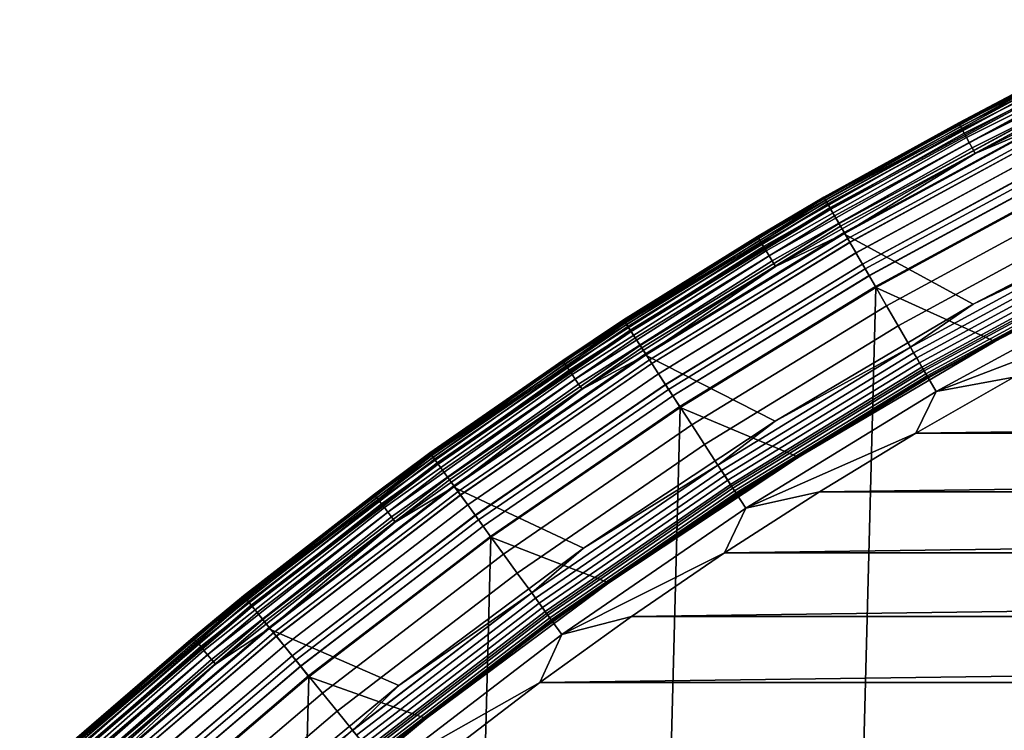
# Model space of a CAD drawing. Header units: metres. Extents: x -22 to 244, y -22 to 22.
# Tile 53 of 154: x -14.6 to -9.88, y 16.06 to 19.47. Entities that reach past the tile are written whole.
import ezdxf

# ---------------------------------------------------------------- set-up
doc = ezdxf.new("R2010")
doc.units = ezdxf.units.M
doc.layers.add('solid_10_151_023_XXX', color=7, linetype='CONTINUOUS')

msp = doc.modelspace()

# ---------------------------------------------------------------- linework, layer by layer
at = {"layer": 'solid_10_151_023_XXX'}
for points in [[(-10.103361, 18.975454, 213.418961), (-9.760796, 19.156641, 213.449997), (-9.113132, 19.470404, 213.418961)], [(-10.103361, 18.975454, 213.418961), (-9.113132, 19.470404, 213.418961), (-9.110039, 19.463795, 213.388412), (-10.099932, 18.969013, 213.388412)], [(-10.099932, 18.969013, 213.388412), (-9.110039, 19.463795, 213.388412), (-9.104955, 19.452932, 213.359375), (-10.094296, 18.958429, 213.359375)], [(-10.094296, 18.958429, 213.359375), (-9.104955, 19.452932, 213.359375), (-9.098006, 19.438087, 213.332565), (-10.086592, 18.94396, 213.332565)], [(-10.086592, 18.94396, 213.332565), (-9.098006, 19.438087, 213.332565), (-9.089365, 19.419624, 213.30867), (-10.077011, 18.925966, 213.30867)], [(-10.077011, 18.925966, 213.30867), (-9.089365, 19.419624, 213.30867), (-9.079243, 19.397999, 213.288254), (-10.065789, 18.90489, 213.288254)], [(-10.065789, 18.90489, 213.288254), (-9.079243, 19.397999, 213.288254), (-9.067891, 19.373745, 213.27182), (-10.053204, 18.881254, 213.27182)], [(-10.053204, 18.881254, 213.27182), (-9.067891, 19.373745, 213.27182), (-9.055589, 19.34746, 213.259796), (-10.039565, 18.855637, 213.259796)], [(-10.039565, 18.855637, 213.259796), (-9.055589, 19.34746, 213.259796), (-9.04264, 19.319796, 213.252457), (-10.025208, 18.828674, 213.252457)], [(-10.025208, 18.828674, 213.252457), (-9.04264, 19.319796, 213.252457), (-9.673243, 18.976786, 213.25)], [(-9.760796, 19.156641, 1.3), (-10.75, 18.619547, 1.3), (-10.75, 18.619547, 212.300003), (-9.760796, 19.156641, 212.300003)], [(-10.747904, 18.615915, 212.364609), (-9.758892, 19.152905, 212.364609), (-9.760796, 19.156641, 212.300003), (-10.75, 18.619547, 212.300003)], [(-9.758854, 19.152828, 1.234737), (-10.747861, 18.615841, 1.234737), (-10.75, 18.619547, 1.3), (-9.760796, 19.156641, 1.3)], [(-10.749997, 18.619549, 268.75), (-9.760793, 19.156641, 268.75), (-9.760796, 19.156641, 213.449997), (-10.75, 18.619547, 213.449997)], [(-10.103361, 18.975454, 213.418961), (-10.75, 18.619547, 213.449997), (-9.760796, 19.156641, 213.449997)], [(-10.746713, 18.613853, 268.875427), (-9.757812, 19.150784, 268.875427), (-9.760793, 19.156641, 268.75), (-10.749997, 18.619549, 268.75)], [(-10.500863, -18.186035, 0.8), (-9.534649, 18.710705, 0.8), (-8.542233, 19.184113, 0.8), (-9.534631, -18.710712, 0.8)], [(-10.741557, 18.604923, 212.428833), (-9.75313, 19.141596, 212.428833), (-9.758892, 19.152905, 212.364609), (-10.747904, 18.615915, 212.364609)], [(-10.747861, 18.615841, 1.234737), (-9.758854, 19.152828, 1.234737), (-9.753054, 19.141445, 1.170527), (-10.741473, 18.604776, 1.170527)], [(-10.736876, 18.596813, 268.999603), (-9.748878, 19.133253, 268.999603), (-9.757812, 19.150784, 268.875427), (-10.746713, 18.613853, 268.875427)], [(-10.73107, 18.586758, 212.49086), (-9.743608, 19.122906, 212.49086), (-9.75313, 19.141596, 212.428833), (-10.741557, 18.604923, 212.428833)], [(-10.741473, 18.604776, 1.170527), (-9.753054, 19.141445, 1.170527), (-9.743494, 19.122684, 1.108537), (-10.730945, 18.586542, 1.108537)], [(-10.720595, 18.568615, 269.121063), (-9.734097, 19.10424, 269.121063), (-9.748878, 19.133253, 268.999603), (-10.736876, 18.596813, 268.999603)], [(-10.71662, 18.561731, 212.549606), (-9.730488, 19.097158, 212.549606), (-9.743608, 19.122906, 212.49086), (-10.73107, 18.586758, 212.49086)], [(-10.730945, 18.586542, 1.108537), (-9.743494, 19.122684, 1.108537), (-9.73034, 19.096867, 1.04983), (-10.716457, 18.561449, 1.04983)], [(-10.69805, 18.529568, 269.238434), (-9.713627, 19.064066, 269.238434), (-9.734097, 19.10424, 269.121063), (-10.720595, 18.568615, 269.121063)], [(-10.698458, 18.530272, 212.604065), (-9.713996, 19.064791, 212.604065), (-9.730488, 19.097158, 212.549606), (-10.71662, 18.561731, 212.549606)], [(-10.716457, 18.561449, 1.04983), (-9.73034, 19.096867, 1.04983), (-9.713816, 19.064436, 0.995412), (-10.698258, 18.529928, 0.995412)], [(-10.676892, 18.49292, 212.65332), (-9.694415, 19.026361, 212.65332), (-9.713996, 19.064791, 212.604065), (-10.698458, 18.530272, 212.604065)], [(-10.698258, 18.529928, 0.995412), (-9.713816, 19.064436, 0.995412), (-9.694205, 19.025949, 0.946215), (-10.676661, 18.492519, 0.946215)], [(-10.66949, 18.480099, 269.350433), (-9.687694, 19.01317, 269.350433), (-9.713627, 19.064066, 269.238434), (-10.69805, 18.529568, 269.238434)], [(-10.652294, 18.450315, 212.696518), (-9.672081, 18.982527, 212.696518), (-9.694415, 19.026361, 212.65332), (-10.676892, 18.49292, 212.65332)], [(-10.676661, 18.492519, 0.946215), (-9.694205, 19.025949, 0.946215), (-9.671845, 18.982065, 0.903084), (-10.652035, 18.449865, 0.903084)], [(-10.635225, 18.420752, 269.455841), (-9.656583, 18.95211, 269.455841), (-9.687694, 19.01317, 269.350433), (-10.66949, 18.480099, 269.350433)], [(-11.066798, 18.430187, 213.418961), (-10.75, 18.619547, 213.449997), (-10.103361, 18.975454, 213.418961)], [(-11.066798, 18.430187, 213.418961), (-10.103361, 18.975454, 213.418961), (-10.099932, 18.969013, 213.388412), (-11.063041, 18.423931, 213.388412)], [(-11.063041, 18.423931, 213.388412), (-10.099932, 18.969013, 213.388412), (-10.094296, 18.958429, 213.359375), (-11.056868, 18.413649, 213.359375)], [(-10.033577, 18.105726, 213.25), (-10.653498, 18.444319, 213.25), (-9.673243, 18.976786, 213.25), (-9.055361, 18.614252, 213.25)], [(-10.025208, 18.828674, 213.252457), (-9.673243, 18.976786, 213.25), (-10.653498, 18.444319, 213.25)], [(-10.625085, 18.403187, 212.73291), (-9.647375, 18.93404, 212.73291), (-9.672081, 18.982527, 212.696518), (-10.652294, 18.450315, 212.696518)], [(-10.652035, 18.449865, 0.903084), (-9.671845, 18.982065, 0.903084), (-9.647118, 18.933535, 0.866758), (-10.624802, 18.402697, 0.866758)], [(-11.056868, 18.413649, 213.359375), (-10.094296, 18.958429, 213.359375), (-10.086592, 18.94396, 213.332565), (-11.048429, 18.399597, 213.332565)], [(-11.048429, 18.399597, 213.332565), (-10.086592, 18.94396, 213.332565), (-10.077011, 18.925966, 213.30867), (-11.037935, 18.38212, 213.30867)], [(-11.037935, 18.38212, 213.30867), (-10.077011, 18.925966, 213.30867), (-10.065789, 18.90489, 213.288254), (-11.025643, 18.36165, 213.288254)], [(-10.595634, 18.352177, 269.553528), (-9.620635, 18.881559, 269.553528), (-9.656583, 18.95211, 269.455841), (-10.635225, 18.420752, 269.455841)], [(-10.595732, 18.352345, 212.761887), (-9.620723, 18.881731, 212.761887), (-9.647375, 18.93404, 212.73291), (-10.625085, 18.403187, 212.73291)], [(-10.624802, 18.402697, 0.866758), (-9.647118, 18.933535, 0.866758), (-9.620448, 18.881193, 0.83786), (-10.595428, 18.351822, 0.83786)], [(-11.025643, 18.36165, 213.288254), (-10.065789, 18.90489, 213.288254), (-10.053204, 18.881254, 213.27182), (-11.011858, 18.338692, 213.27182)], [(-11.011858, 18.338692, 213.27182), (-10.053204, 18.881254, 213.27182), (-10.039565, 18.855637, 213.259796), (-10.996918, 18.313812, 213.259796)], [(-10.564736, 18.29866, 212.782944), (-9.59258, 18.826498, 212.782944), (-9.620723, 18.881731, 212.761887), (-10.595732, 18.352345, 212.761887)], [(-10.551151, 18.275131, 269.642365), (-9.580245, 18.80229, 269.642365), (-9.620635, 18.881559, 269.553528), (-10.595634, 18.352177, 269.553528)], [(-10.595428, 18.351822, 0.83786), (-9.620448, 18.881193, 0.83786), (-9.592293, 18.825935, 0.816885), (-10.564421, 18.298113, 0.816885)], [(-10.996918, 18.313812, 213.259796), (-10.039565, 18.855637, 213.259796), (-10.025208, 18.828674, 213.252457), (-10.981193, 18.287624, 213.252457)], [(-10.981193, 18.287624, 213.252457), (-10.025208, 18.828674, 213.252457), (-10.653498, 18.444319, 213.25)], [(-10.532632, 18.243053, 212.795715), (-9.563429, 18.769287, 212.795715), (-9.59258, 18.826498, 212.782944), (-10.564736, 18.29866, 212.782944)], [(-10.564421, 18.298113, 0.816885), (-9.592293, 18.825935, 0.816885), (-9.563135, 18.768709, 0.804193), (-10.532307, 18.242491, 0.804193)], [(-10.502264, 18.190456, 269.721405), (-9.535856, 18.715172, 269.721405), (-9.580245, 18.80229, 269.642365), (-10.551151, 18.275131, 269.642365)], [(-9.563429, 18.769287, 212.795715), (-10.532632, 18.243053, 212.795715), (-10.500875, 18.186028, 212.800003), (-9.534638, 18.710709, 212.800003)], [(-9.563135, 18.768709, 0.804193), (-9.534649, 18.710705, 0.8), (-10.500886, 18.186022, 0.8), (-10.532307, 18.242491, 0.804193)], [(-11.438317, -17.611498, 0.8), (-10.500886, 18.186022, 0.8), (-9.534649, 18.710705, 0.8), (-10.500863, -18.186035, 0.8)], [(-10.449511, 18.099083, 269.789795), (-9.487957, 18.621164, 269.789795), (-9.535856, 18.715172, 269.721405), (-10.502264, 18.190456, 269.721405)], [(-9.930387, 17.927361, 212.800003), (-8.962178, 18.430468, 212.800003), (-9.534638, 18.710709, 212.800003), (-10.500875, 18.186028, 212.800003)], [(-11.709736, 18.03142, 268.75), (-10.749997, 18.619549, 268.75), (-10.75, 18.619547, 213.449997), (-11.70974, 18.031418, 213.449997)], [(-11.066798, 18.430187, 213.418961), (-11.70974, 18.031418, 213.449997), (-10.75, 18.619547, 213.449997)], [(-10.75, 18.619547, 1.3), (-11.709739, 18.031418, 1.3), (-11.709739, 18.031418, 212.300003), (-10.75, 18.619547, 212.300003)], [(-11.707456, 18.027901, 212.364609), (-10.747904, 18.615915, 212.364609), (-10.75, 18.619547, 212.300003), (-11.709739, 18.031418, 212.300003)], [(-10.747861, 18.615841, 1.234737), (-11.70741, 18.02783, 1.234737), (-11.709739, 18.031418, 1.3), (-10.75, 18.619547, 1.3)], [(-11.706159, 18.025904, 268.875427), (-10.746713, 18.613853, 268.875427), (-10.749997, 18.619549, 268.75), (-11.709736, 18.03142, 268.75)], [(-11.700543, 18.017256, 212.428833), (-10.741557, 18.604923, 212.428833), (-10.747904, 18.615915, 212.364609), (-11.707456, 18.027901, 212.364609)], [(-11.70741, 18.02783, 1.234737), (-10.747861, 18.615841, 1.234737), (-10.741473, 18.604776, 1.170527), (-11.700451, 18.017115, 1.170527)], [(-11.695443, 18.009403, 268.999603), (-10.736876, 18.596813, 268.999603), (-10.746713, 18.613853, 268.875427), (-11.706159, 18.025904, 268.875427)], [(-11.689119, 17.999664, 212.49086), (-10.73107, 18.586758, 212.49086), (-10.741557, 18.604923, 212.428833), (-11.700543, 18.017256, 212.428833)], [(-11.700451, 18.017115, 1.170527), (-10.741473, 18.604776, 1.170527), (-10.730945, 18.586542, 1.108537), (-11.688983, 17.999454, 1.108537)], [(-11.677709, 17.982096, 269.121063), (-10.720595, 18.568615, 269.121063), (-10.736876, 18.596813, 268.999603), (-11.695443, 18.009403, 268.999603)], [(-10.393468, 18.002014, 269.846771), (-9.437072, 18.521296, 269.846771), (-9.487957, 18.621164, 269.789795), (-10.449511, 18.099083, 269.789795)], [(-9.383512, 18.41618, 213.252426), (-10.033577, 18.105726, 213.25), (-9.055361, 18.614252, 213.25)], [(-11.67338, 17.97543, 212.549606), (-10.71662, 18.561731, 212.549606), (-10.73107, 18.586758, 212.49086), (-11.689119, 17.999664, 212.49086)], [(-11.688983, 17.999454, 1.108537), (-10.730945, 18.586542, 1.108537), (-10.716457, 18.561449, 1.04983), (-11.673202, 17.975155, 1.04983)], [(-11.653152, 17.944281, 269.238434), (-10.69805, 18.529568, 269.238434), (-10.720595, 18.568615, 269.121063), (-11.677709, 17.982096, 269.121063)], [(-11.653596, 17.944963, 212.604065), (-10.698458, 18.530272, 212.604065), (-10.71662, 18.561731, 212.549606), (-11.67338, 17.97543, 212.549606)], [(-11.673202, 17.975155, 1.04983), (-10.716457, 18.561449, 1.04983), (-10.698258, 18.529928, 0.995412), (-11.653378, 17.94463, 0.995412)], [(-11.630105, 17.908791, 212.65332), (-10.676892, 18.49292, 212.65332), (-10.698458, 18.530272, 212.604065), (-11.653596, 17.944963, 212.604065)], [(-11.653378, 17.94463, 0.995412), (-10.698258, 18.529928, 0.995412), (-10.676661, 18.492519, 0.946215), (-11.629852, 17.908403, 0.946215)], [(-11.622041, 17.896374, 269.350433), (-10.66949, 18.480099, 269.350433), (-10.69805, 18.529568, 269.238434), (-11.653152, 17.944281, 269.238434)], [(-10.334753, 17.900316, 269.891693), (-9.383759, 18.416664, 269.891693), (-9.437072, 18.521296, 269.846771), (-10.393468, 18.002014, 269.846771)], [(-11.603311, 17.867531, 212.696518), (-10.652294, 18.450315, 212.696518), (-10.676892, 18.49292, 212.65332), (-11.630105, 17.908791, 212.65332)], [(-11.629852, 17.908403, 0.946215), (-10.676661, 18.492519, 0.946215), (-10.652035, 18.449865, 0.903084), (-11.603027, 17.867096, 0.903084)], [(-11.584718, 17.838902, 269.455841), (-10.635225, 18.420752, 269.455841), (-10.66949, 18.480099, 269.350433), (-11.622041, 17.896374, 269.350433)], [(-11.573672, 17.821892, 212.73291), (-10.625085, 18.403187, 212.73291), (-10.652294, 18.450315, 212.696518), (-11.603311, 17.867531, 212.696518)], [(-11.603027, 17.867096, 0.903084), (-10.652035, 18.449865, 0.903084), (-10.624802, 18.402697, 0.866758), (-11.573363, 17.821417, 0.866758)], [(-12.000887, 17.836046, 213.418961), (-11.70974, 18.031418, 213.449997), (-11.066798, 18.430187, 213.418961)], [(-12.000887, 17.836046, 213.418961), (-11.066798, 18.430187, 213.418961), (-11.063041, 18.423931, 213.388412), (-11.996814, 17.82999, 213.388412)], [(-11.996814, 17.82999, 213.388412), (-11.063041, 18.423931, 213.388412), (-11.056868, 18.413649, 213.359375), (-11.990119, 17.820042, 213.359375)], [(-11.990119, 17.820042, 213.359375), (-11.056868, 18.413649, 213.359375), (-11.048429, 18.399597, 213.332565), (-11.980968, 17.806442, 213.332565)], [(-10.983289, 17.545864, 213.25), (-11.604561, 17.861246, 213.25), (-10.653498, 18.444319, 213.25), (-10.033577, 18.105726, 213.25)], [(-10.981193, 18.287624, 213.252457), (-10.653498, 18.444319, 213.25), (-11.604561, 17.861246, 213.25)], [(-11.541593, 17.772493, 269.553528), (-10.595634, 18.352177, 269.553528), (-10.635225, 18.420752, 269.455841), (-11.584718, 17.838902, 269.455841)], [(-11.541698, 17.772655, 212.761887), (-10.595732, 18.352345, 212.761887), (-10.625085, 18.403187, 212.73291), (-11.573672, 17.821892, 212.73291)], [(-11.573363, 17.821417, 0.866758), (-10.624802, 18.402697, 0.866758), (-10.595428, 18.351822, 0.83786), (-11.541368, 17.772148, 0.83786)], [(-10.27401, 17.795107, 269.924103), (-9.328606, 18.308418, 269.924103), (-9.383759, 18.416664, 269.891693), (-10.334753, 17.900316, 269.891693)], [(-9.383512, 18.41618, 213.252426), (-10.33448, 17.899845, 213.252426), (-10.033577, 18.105726, 213.25)], [(-9.36964, 18.388954, 213.25972), (-10.319202, 17.873384, 213.25972), (-10.33448, 17.899845, 213.252426), (-9.383512, 18.41618, 213.252426)], [(-9.93035, 17.92738, 213.25), (-8.962173, 18.430471, 213.25), (-8.962178, 18.430468, 212.800003), (-9.930387, 17.927361, 212.800003)], [(-9.452317, 18.190762, 213.25), (-8.965041, 18.435781, 213.25), (-8.962173, 18.430471, 213.25), (-9.93035, 17.92738, 213.25)], [(-11.980968, 17.806442, 213.332565), (-11.048429, 18.399597, 213.332565), (-11.037935, 18.38212, 213.30867), (-11.969588, 17.789528, 213.30867)], [(-11.969588, 17.789528, 213.30867), (-11.037935, 18.38212, 213.30867), (-11.025643, 18.36165, 213.288254), (-11.95626, 17.769718, 213.288254)], [(-11.95626, 17.769718, 213.288254), (-11.025643, 18.36165, 213.288254), (-11.011858, 18.338692, 213.27182), (-11.94131, 17.747499, 213.27182)], [(-9.356458, 18.363083, 213.271713), (-10.304685, 17.848238, 213.271713), (-10.319202, 17.873384, 213.25972), (-9.36964, 18.388954, 213.25972)], [(-9.344292, 18.339205, 213.288101), (-10.291285, 17.825029, 213.288101), (-10.304685, 17.848238, 213.271713), (-9.356458, 18.363083, 213.271713)], [(-11.94131, 17.747499, 213.27182), (-11.011858, 18.338692, 213.27182), (-10.996918, 18.313812, 213.259796), (-11.925109, 17.723421, 213.259796)], [(-11.925109, 17.723421, 213.259796), (-10.996918, 18.313812, 213.259796), (-10.981193, 18.287624, 213.252457), (-11.908057, 17.698078, 213.252457)], [(-11.507936, 17.720667, 212.782944), (-10.564736, 18.29866, 212.782944), (-10.595732, 18.352345, 212.761887), (-11.541698, 17.772655, 212.761887)], [(-11.493138, 17.69788, 269.642365), (-10.551151, 18.275131, 269.642365), (-10.595634, 18.352177, 269.553528), (-11.541593, 17.772493, 269.553528)], [(-11.541368, 17.772148, 0.83786), (-10.595428, 18.351822, 0.83786), (-10.564421, 18.298113, 0.816885), (-11.507591, 17.720137, 0.816885)], [(-9.33344, 18.317907, 213.308487), (-10.279334, 17.804329, 213.308487), (-10.291285, 17.825029, 213.288101), (-9.344292, 18.339205, 213.288101)], [(-9.324171, 18.299717, 213.332367), (-10.269126, 17.786648, 213.332367), (-10.279334, 17.804329, 213.308487), (-9.33344, 18.317907, 213.308487)], [(-10.211905, 17.687538, 269.943604), (-9.272216, 18.197748, 269.943604), (-9.328606, 18.308418, 269.924103), (-10.27401, 17.795107, 269.924103)], [(-11.908057, 17.698078, 213.252457), (-10.981193, 18.287624, 213.252457), (-11.604561, 17.861246, 213.25)], [(-11.472964, 17.666817, 212.795715), (-10.532632, 18.243053, 212.795715), (-10.564736, 18.29866, 212.782944), (-11.507936, 17.720667, 212.782944)], [(-11.507591, 17.720137, 0.816885), (-10.564421, 18.298113, 0.816885), (-10.532307, 18.242491, 0.804193), (-11.472611, 17.666271, 0.804193)], [(-11.439886, 17.615881, 269.721405), (-10.502264, 18.190456, 269.721405), (-10.551151, 18.275131, 269.642365), (-11.493138, 17.69788, 269.642365)], [(-9.316714, 18.285082, 213.359146), (-10.260914, 17.772423, 213.359146), (-10.269126, 17.786648, 213.332367), (-9.324171, 18.299717, 213.332367)], [(-9.311254, 18.274364, 213.388168), (-10.254899, 17.762007, 213.388168), (-10.260914, 17.772423, 213.359146), (-9.316714, 18.285082, 213.359146)], [(-10.254899, 17.762007, 213.388168), (-9.311254, 18.274364, 213.388168), (-9.307923, 18.267828, 213.418716), (-10.251231, 17.755653, 213.418716)], [(-10.251231, 17.755653, 213.418716), (-9.307923, 18.267828, 213.418716), (-9.306806, 18.265635, 213.449997), (-10.25, 17.753521, 213.449997)], [(-9.932996, 17.932804, 213.25), (-10.25, 17.753521, 213.449997), (-9.306806, 18.265635, 213.449997)], [(-9.932996, 17.932804, 213.25), (-9.306806, 18.265635, 213.449997), (-9.452317, 18.190762, 213.25)], [(-10.532632, 18.243053, 212.795715), (-11.472964, 17.666817, 212.795715), (-11.438329, 17.61149, 212.800003), (-10.500875, 18.186028, 212.800003)], [(-10.532307, 18.242491, 0.804193), (-10.500886, 18.186022, 0.8), (-11.43834, 17.611483, 0.8), (-11.472611, 17.666271, 0.804193)], [(-12.344459, -16.988651, 0.8), (-11.43834, 17.611483, 0.8), (-10.500886, 18.186022, 0.8), (-11.438317, -17.611498, 0.8)], [(-11.382422, 17.527393, 269.789795), (-10.449511, 18.099083, 269.789795), (-10.502264, 18.190456, 269.721405), (-11.439886, 17.615881, 269.721405)], [(-10.870415, 17.373453, 212.800003), (-9.930387, 17.927361, 212.800003), (-10.500875, 18.186028, 212.800003), (-11.438329, 17.61149, 212.800003)], [(-10.211905, 17.687538, 269.943604), (-9.363023, 18.011766, 269.950012), (-9.272216, 18.197748, 269.943604)], [(-9.932996, 17.932804, 213.25), (-9.452317, 18.190762, 213.25), (-9.93035, 17.92738, 213.25)], [(-11.321377, 17.433392, 269.846771), (-10.393468, 18.002014, 269.846771), (-10.449511, 18.099083, 269.789795), (-11.382422, 17.527393, 269.789795)], [(-10.33448, 17.899845, 213.252426), (-10.983289, 17.545864, 213.25), (-10.033577, 18.105726, 213.25)], [(-12.63738, 17.393867, 268.75), (-11.709736, 18.03142, 268.75), (-11.70974, 18.031418, 213.449997), (-12.637383, 17.393866, 213.449997)], [(-11.709739, 18.031418, 1.3), (-12.637383, 17.393866, 1.3), (-12.637383, 17.393866, 212.300003), (-11.709739, 18.031418, 212.300003)], [(-12.634918, 17.390474, 212.364609), (-11.707456, 18.027901, 212.364609), (-11.709739, 18.031418, 212.300003), (-12.637383, 17.393866, 212.300003)], [(-11.70741, 18.02783, 1.234737), (-12.634869, 17.390406, 1.234737), (-12.637383, 17.393866, 1.3), (-11.709739, 18.031418, 1.3)], [(-12.000887, 17.836046, 213.418961), (-12.637383, 17.393866, 213.449997), (-11.70974, 18.031418, 213.449997)], [(-12.633519, 17.388548, 268.875427), (-11.706159, 18.025904, 268.875427), (-11.709736, 18.03142, 268.75), (-12.63738, 17.393867, 268.75)], [(-12.627459, 17.380205, 212.428833), (-11.700543, 18.017256, 212.428833), (-11.707456, 18.027901, 212.364609), (-12.634918, 17.390474, 212.364609)], [(-12.634869, 17.390406, 1.234737), (-11.70741, 18.02783, 1.234737), (-11.700451, 18.017115, 1.170527), (-12.627358, 17.380068, 1.170527)], [(-12.621954, 17.372629, 268.999603), (-11.695443, 18.009403, 268.999603), (-11.706159, 18.025904, 268.875427), (-12.633519, 17.388548, 268.875427)], [(-12.615129, 17.363235, 212.49086), (-11.689119, 17.999664, 212.49086), (-11.700543, 18.017256, 212.428833), (-12.627459, 17.380205, 212.428833)], [(-12.627358, 17.380068, 1.170527), (-11.700451, 18.017115, 1.170527), (-11.688983, 17.999454, 1.108537), (-12.614983, 17.363033, 1.108537)], [(-12.602816, 17.346287, 269.121063), (-11.677709, 17.982096, 269.121063), (-11.695443, 18.009403, 268.999603), (-12.621954, 17.372629, 268.999603)], [(-12.598144, 17.339857, 212.549606), (-11.67338, 17.97543, 212.549606), (-11.689119, 17.999664, 212.49086), (-12.615129, 17.363235, 212.49086)], [(-12.614983, 17.363033, 1.108537), (-11.688983, 17.999454, 1.108537), (-11.673202, 17.975155, 1.04983), (-12.597951, 17.339592, 1.04983)], [(-12.576313, 17.309809, 269.238434), (-11.653152, 17.944281, 269.238434), (-11.677709, 17.982096, 269.121063), (-12.602816, 17.346287, 269.121063)], [(-12.576792, 17.310469, 212.604065), (-11.653596, 17.944963, 212.604065), (-11.67338, 17.97543, 212.549606), (-12.598144, 17.339857, 212.549606)], [(-11.25742, 17.334906, 269.891693), (-10.334753, 17.900316, 269.891693), (-10.393468, 18.002014, 269.846771), (-11.321377, 17.433392, 269.846771)], [(-10.211905, 17.687538, 269.943604), (-9.839314, 17.756065, 269.950012), (-9.363023, 18.011766, 269.950012)], [(-12.597951, 17.339592, 1.04983), (-11.673202, 17.975155, 1.04983), (-11.653378, 17.94463, 0.995412), (-12.576557, 17.310146, 0.995412)], [(-12.551439, 17.275576, 212.65332), (-11.630105, 17.908791, 212.65332), (-11.653596, 17.944963, 212.604065), (-12.576792, 17.310469, 212.604065)], [(-12.576557, 17.310146, 0.995412), (-11.653378, 17.94463, 0.995412), (-11.629852, 17.908403, 0.946215), (-12.551167, 17.2752, 0.946215)], [(-12.542737, 17.263597, 269.350433), (-11.622041, 17.896374, 269.350433), (-11.653152, 17.944281, 269.238434), (-12.576313, 17.309809, 269.238434)], [(-10.407025, 17.661932, 213.25), (-9.932996, 17.932804, 213.25), (-9.93035, 17.92738, 213.25), (-10.870432, 17.373442, 213.25)], [(-10.407025, 17.661932, 213.25), (-10.25, 17.753521, 213.449997), (-9.932996, 17.932804, 213.25)], [(-12.522523, 17.235775, 212.696518), (-11.603311, 17.867531, 212.696518), (-11.630105, 17.908791, 212.65332), (-12.551439, 17.275576, 212.65332)], [(-12.551167, 17.2752, 0.946215), (-11.629852, 17.908403, 0.946215), (-11.603027, 17.867096, 0.903084), (-12.522218, 17.235353, 0.903084)], [(-12.502458, 17.208157, 269.455841), (-11.584718, 17.838902, 269.455841), (-11.622041, 17.896374, 269.350433), (-12.542737, 17.263597, 269.350433)], [(-11.191253, 17.233019, 269.924103), (-10.27401, 17.795107, 269.924103), (-10.334753, 17.900316, 269.891693), (-11.25742, 17.334906, 269.891693)], [(-10.33448, 17.899845, 213.252426), (-11.257123, 17.33445, 213.252426), (-10.983289, 17.545864, 213.25)], [(-10.319202, 17.873384, 213.25972), (-11.240481, 17.308823, 213.25972), (-11.257123, 17.33445, 213.252426), (-10.33448, 17.899845, 213.252426)], [(-10.870432, 17.373442, 213.25), (-9.93035, 17.92738, 213.25), (-9.930387, 17.927361, 212.800003), (-10.870415, 17.373453, 212.800003)], [(-12.903152, 17.194605, 213.418961), (-12.637383, 17.393866, 213.449997), (-12.000887, 17.836046, 213.418961)], [(-12.903152, 17.194605, 213.418961), (-12.000887, 17.836046, 213.418961), (-11.996814, 17.82999, 213.388412), (-12.898772, 17.188768, 213.388412)], [(-11.901895, 16.936199, 213.25), (-12.523768, 17.229197, 213.25), (-11.604561, 17.861246, 213.25), (-10.983289, 17.545864, 213.25)], [(-11.908057, 17.698078, 213.252457), (-11.604561, 17.861246, 213.25), (-12.523768, 17.229197, 213.25)], [(-12.490537, 17.19175, 212.73291), (-11.573672, 17.821892, 212.73291), (-11.603311, 17.867531, 212.696518), (-12.522523, 17.235775, 212.696518)], [(-12.522218, 17.235353, 0.903084), (-11.603027, 17.867096, 0.903084), (-11.573363, 17.821417, 0.866758), (-12.490203, 17.19129, 0.866758)], [(-12.455915, 17.144096, 269.553528), (-11.541593, 17.772493, 269.553528), (-11.584718, 17.838902, 269.455841), (-12.502458, 17.208157, 269.455841)], [(-10.304685, 17.848238, 213.271713), (-11.224668, 17.284472, 213.271713), (-11.240481, 17.308823, 213.25972), (-10.319202, 17.873384, 213.25972)], [(-10.291285, 17.825029, 213.288101), (-11.210072, 17.261995, 213.288101), (-11.224668, 17.284472, 213.271713), (-10.304685, 17.848238, 213.271713)], [(-12.898772, 17.188768, 213.388412), (-11.996814, 17.82999, 213.388412), (-11.990119, 17.820042, 213.359375), (-12.891575, 17.179176, 213.359375)], [(-12.891575, 17.179176, 213.359375), (-11.990119, 17.820042, 213.359375), (-11.980968, 17.806442, 213.332565), (-12.881736, 17.166067, 213.332565)], [(-12.881736, 17.166067, 213.332565), (-11.980968, 17.806442, 213.332565), (-11.969588, 17.789528, 213.30867), (-12.8695, 17.149761, 213.30867)], [(-12.8695, 17.149761, 213.30867), (-11.969588, 17.789528, 213.30867), (-11.95626, 17.769718, 213.288254), (-12.855169, 17.130663, 213.288254)], [(-12.456029, 17.144253, 212.761887), (-11.541698, 17.772655, 212.761887), (-11.573672, 17.821892, 212.73291), (-12.490537, 17.19175, 212.73291)], [(-12.490203, 17.19129, 0.866758), (-11.573363, 17.821417, 0.866758), (-11.541368, 17.772148, 0.83786), (-12.455674, 17.143764, 0.83786)], [(-10.279334, 17.804329, 213.308487), (-11.197053, 17.241949, 213.308487), (-11.210072, 17.261995, 213.288101), (-10.291285, 17.825029, 213.288101)], [(-10.269126, 17.786648, 213.332367), (-11.185934, 17.224827, 213.332367), (-11.197053, 17.241949, 213.308487), (-10.279334, 17.804329, 213.308487)], [(-11.123604, 17.128847, 269.943604), (-10.211905, 17.687538, 269.943604), (-10.27401, 17.795107, 269.924103), (-11.191253, 17.233019, 269.924103)], [(-10.260914, 17.772423, 213.359146), (-11.176989, 17.211052, 213.359146), (-11.185934, 17.224827, 213.332367), (-10.269126, 17.786648, 213.332367)], [(-12.855169, 17.130663, 213.288254), (-11.95626, 17.769718, 213.288254), (-11.94131, 17.747499, 213.27182), (-12.839096, 17.109245, 213.27182)], [(-12.839096, 17.109245, 213.27182), (-11.94131, 17.747499, 213.27182), (-11.925109, 17.723421, 213.259796), (-12.821677, 17.086033, 213.259796)], [(-12.419593, 17.094103, 212.782944), (-11.507936, 17.720667, 212.782944), (-11.541698, 17.772655, 212.761887), (-12.456029, 17.144253, 212.761887)], [(-12.403623, 17.072121, 269.642365), (-11.493138, 17.69788, 269.642365), (-11.541593, 17.772493, 269.553528), (-12.455915, 17.144096, 269.553528)], [(-12.455674, 17.143764, 0.83786), (-11.541368, 17.772148, 0.83786), (-11.507591, 17.720137, 0.816885), (-12.419221, 17.093592, 0.816885)], [(-10.254899, 17.762007, 213.388168), (-11.170437, 17.200964, 213.388168), (-11.176989, 17.211052, 213.359146), (-10.260914, 17.772423, 213.359146)], [(-11.170437, 17.200964, 213.388168), (-10.254899, 17.762007, 213.388168), (-10.251231, 17.755653, 213.418716), (-11.166441, 17.194811, 213.418716)], [(-11.166441, 17.194811, 213.418716), (-10.251231, 17.755653, 213.418716), (-10.25, 17.753521, 213.449997), (-11.1651, 17.192747, 213.449997)], [(-10.873713, 17.378498, 213.25), (-11.1651, 17.192747, 213.449997), (-10.25, 17.753521, 213.449997)], [(-10.873713, 17.378498, 213.25), (-10.25, 17.753521, 213.449997), (-10.407025, 17.661932, 213.25)], [(9.83932, 17.756062, 269.950012), (-9.839314, 17.756065, 269.950012), (-10.308693, 17.487734, 269.950012)], [(-10.211905, 17.687538, 269.943604), (-10.308693, 17.487734, 269.950012), (-9.839314, 17.756065, 269.950012)], [(10.308699, 17.48773, 269.950012), (9.83932, 17.756062, 269.950012), (-10.308693, 17.487734, 269.950012)], [(-12.821677, 17.086033, 213.259796), (-11.925109, 17.723421, 213.259796), (-11.908057, 17.698078, 213.252457), (-12.803343, 17.0616, 213.252457)], [(-12.803343, 17.0616, 213.252457), (-11.908057, 17.698078, 213.252457), (-12.523768, 17.229197, 213.25)], [(-12.381851, 17.042156, 212.795715), (-11.472964, 17.666817, 212.795715), (-11.507936, 17.720667, 212.782944), (-12.419593, 17.094103, 212.782944)], [(-12.419221, 17.093592, 0.816885), (-11.507591, 17.720137, 0.816885), (-11.472611, 17.666271, 0.804193), (-12.38147, 17.041632, 0.804193)], [(-12.346152, 16.993021, 269.721405), (-11.439886, 17.615881, 269.721405), (-11.493138, 17.69788, 269.642365), (-12.403623, 17.072121, 269.642365)], [(-11.472964, 17.666817, 212.795715), (-12.381851, 17.042156, 212.795715), (-12.344466, 16.988646, 212.800003), (-11.438329, 17.61149, 212.800003)], [(-11.472611, 17.666271, 0.804193), (-11.43834, 17.611483, 0.8), (-12.344475, 16.98864, 0.8), (-12.38147, 17.041632, 0.804193)], [(-11.123604, 17.128847, 269.943604), (-10.308693, 17.487734, 269.950012), (-10.211905, 17.687538, 269.943604)], [(-10.873713, 17.378498, 213.25), (-10.407025, 17.661932, 213.25), (-10.870432, 17.373442, 213.25)], [(-13.216754, -16.319233, 0.8), (-12.344475, 16.98864, 0.8), (-11.43834, 17.611483, 0.8), (-12.344459, -16.988651, 0.8)], [(-12.284136, 16.907663, 269.789795), (-11.382422, 17.527393, 269.789795), (-11.439886, 17.615881, 269.721405), (-12.346152, 16.993021, 269.721405)], [(-11.779659, 16.770283, 212.800003), (-10.870415, 17.373453, 212.800003), (-11.438329, 17.61149, 212.800003), (-12.344466, 16.988646, 212.800003)], [(-12.218254, 16.816984, 269.846771), (-11.321377, 17.433392, 269.846771), (-11.382422, 17.527393, 269.789795), (-12.284136, 16.907663, 269.789795)], [(-11.257123, 17.33445, 213.252426), (-11.901895, 16.936199, 213.25), (-10.983289, 17.545864, 213.25)], [(-11.123604, 17.128847, 269.943604), (-10.770707, 17.207027, 269.950012), (-10.308693, 17.487734, 269.950012)], [(10.308699, 17.48773, 269.950012), (-10.308693, 17.487734, 269.950012), (-10.770707, 17.207027, 269.950012)], [(10.770714, 17.207024, 269.950012), (10.308699, 17.48773, 269.950012), (-10.770707, 17.207027, 269.950012)], [(-12.149231, 16.721981, 269.891693), (-11.25742, 17.334906, 269.891693), (-11.321377, 17.433392, 269.846771), (-12.218254, 16.816984, 269.846771)], [(-13.530385, 16.708641, 268.75), (-12.63738, 17.393867, 268.75), (-12.637383, 17.393866, 213.449997), (-13.530389, 16.708637, 213.449997)], [(-12.637383, 17.393866, 1.3), (-13.530389, 16.708637, 1.3), (-13.530389, 16.708637, 212.300003), (-12.637383, 17.393866, 212.300003)], [(-13.52775, 16.705379, 212.364609), (-12.634918, 17.390474, 212.364609), (-12.637383, 17.393866, 212.300003), (-13.530389, 16.708637, 212.300003)], [(-12.634869, 17.390406, 1.234737), (-13.527697, 16.705315, 1.234737), (-13.530389, 16.708637, 1.3), (-12.637383, 17.393866, 1.3)], [(-12.903152, 17.194605, 213.418961), (-13.530389, 16.708637, 213.449997), (-12.637383, 17.393866, 213.449997)], [(-13.526252, 16.703529, 268.875427), (-12.633519, 17.388548, 268.875427), (-12.63738, 17.393867, 268.75), (-13.530385, 16.708641, 268.75)], [(-13.519762, 16.695517, 212.428833), (-12.627459, 17.380205, 212.428833), (-12.634918, 17.390474, 212.364609), (-13.52775, 16.705379, 212.364609)], [(-13.527697, 16.705315, 1.234737), (-12.634869, 17.390406, 1.234737), (-12.627358, 17.380068, 1.170527), (-13.519656, 16.695385, 1.170527)], [(-13.513869, 16.688238, 268.999603), (-12.621954, 17.372629, 268.999603), (-12.633519, 17.388548, 268.875427), (-13.526252, 16.703529, 268.875427)], [(-13.506562, 16.679214, 212.49086), (-12.615129, 17.363235, 212.49086), (-12.627459, 17.380205, 212.428833), (-13.519762, 16.695517, 212.428833)], [(-13.519656, 16.695385, 1.170527), (-12.627358, 17.380068, 1.170527), (-12.614983, 17.363033, 1.108537), (-13.506405, 16.67902, 1.108537)], [(-13.493378, 16.662935, 269.121063), (-12.602816, 17.346287, 269.121063), (-12.621954, 17.372629, 268.999603), (-13.513869, 16.688238, 268.999603)], [(-13.488376, 16.656757, 212.549606), (-12.598144, 17.339857, 212.549606), (-12.615129, 17.363235, 212.49086), (-13.506562, 16.679214, 212.49086)], [(-13.506405, 16.67902, 1.108537), (-12.614983, 17.363033, 1.108537), (-12.597951, 17.339592, 1.04983), (-13.48817, 16.656504, 1.04983)], [(-11.329049, 17.077923, 213.25), (-10.870432, 17.373442, 213.25), (-10.870415, 17.373453, 212.800003), (-11.779659, 16.770283, 212.800003)], [(-11.332615, 17.082794, 213.25), (-10.873713, 17.378498, 213.25), (-10.870432, 17.373442, 213.25), (-11.329049, 17.077923, 213.25)], [(-11.332615, 17.082794, 213.25), (-11.1651, 17.192747, 213.449997), (-10.873713, 17.378498, 213.25)], [(-13.465003, 16.627893, 269.238434), (-12.576313, 17.309809, 269.238434), (-12.602816, 17.346287, 269.121063), (-13.493378, 16.662935, 269.121063)], [(-13.465515, 16.628527, 212.604065), (-12.576792, 17.310469, 212.604065), (-12.598144, 17.339857, 212.549606), (-13.488376, 16.656757, 212.549606)], [(-13.48817, 16.656504, 1.04983), (-12.597951, 17.339592, 1.04983), (-12.576557, 17.310146, 0.995412), (-13.465264, 16.628218, 0.995412)], [(-12.077823, 16.623697, 269.924103), (-11.191253, 17.233019, 269.924103), (-11.25742, 17.334906, 269.891693), (-12.149231, 16.721981, 269.891693)], [(-11.257123, 17.33445, 213.252426), (-12.148911, 16.72154, 213.252426), (-11.901895, 16.936199, 213.25)], [(-11.240481, 17.308823, 213.25972), (-12.130951, 16.696821, 213.25972), (-12.148911, 16.72154, 213.252426), (-11.257123, 17.33445, 213.252426)], [(-13.438373, 16.595007, 212.65332), (-12.551439, 17.275576, 212.65332), (-12.576792, 17.310469, 212.604065), (-13.465515, 16.628527, 212.604065)], [(-13.465264, 16.628218, 0.995412), (-12.576557, 17.310146, 0.995412), (-12.551167, 17.2752, 0.946215), (-13.438081, 16.594648, 0.946215)], [(-13.429054, 16.583502, 269.350433), (-12.542737, 17.263597, 269.350433), (-12.576313, 17.309809, 269.238434), (-13.465003, 16.627893, 269.238434)], [(-13.407412, 16.556774, 212.696518), (-12.522523, 17.235775, 212.696518), (-12.551439, 17.275576, 212.65332), (-13.438373, 16.595007, 212.65332)], [(-13.438081, 16.594648, 0.946215), (-12.551167, 17.2752, 0.946215), (-12.522218, 17.235353, 0.903084), (-13.407085, 16.556372, 0.903084)], [(-11.224668, 17.284472, 213.271713), (-12.113884, 16.67333, 213.271713), (-12.130951, 16.696821, 213.25972), (-11.240481, 17.308823, 213.25972)], [(-11.210072, 17.261995, 213.288101), (-12.098131, 16.651649, 213.288101), (-12.113884, 16.67333, 213.271713), (-11.224668, 17.284472, 213.271713)], [(-13.385928, 16.530245, 269.455841), (-12.502458, 17.208157, 269.455841), (-12.542737, 17.263597, 269.350433), (-13.429054, 16.583502, 269.350433)], [(-12.786738, 16.278492, 213.25), (-13.408594, 16.549911, 213.25), (-12.523768, 17.229197, 213.25), (-11.901895, 16.936199, 213.25)], [(-12.803343, 17.0616, 213.252457), (-12.523768, 17.229197, 213.25), (-13.408594, 16.549911, 213.25)], [(-13.373165, 16.514484, 212.73291), (-12.490537, 17.19175, 212.73291), (-12.522523, 17.235775, 212.696518), (-13.407412, 16.556774, 212.696518)], [(-13.407085, 16.556372, 0.903084), (-12.522218, 17.235353, 0.903084), (-12.490203, 17.19129, 0.866758), (-13.372808, 16.514044, 0.866758)], [(-11.197053, 17.241949, 213.308487), (-12.084082, 16.632311, 213.308487), (-12.098131, 16.651649, 213.288101), (-11.210072, 17.261995, 213.288101)], [(-11.185934, 17.224827, 213.332367), (-12.072082, 16.615795, 213.332367), (-12.084082, 16.632311, 213.308487), (-11.197053, 17.241949, 213.308487)], [(-12.004814, 16.523209, 269.943604), (-11.123604, 17.128847, 269.943604), (-11.191253, 17.233019, 269.924103), (-12.077823, 16.623697, 269.924103)], [(-11.176989, 17.211052, 213.359146), (-12.062428, 16.602507, 213.359146), (-12.072082, 16.615795, 213.332367), (-11.185934, 17.224827, 213.332367)], [(-13.771201, 16.507568, 213.418961), (-13.530389, 16.708637, 213.449997), (-12.903152, 17.194605, 213.418961)], [(-13.771201, 16.507568, 213.418961), (-12.903152, 17.194605, 213.418961), (-12.898772, 17.188768, 213.388412), (-13.766526, 16.501965, 213.388412)], [(-13.766526, 16.501965, 213.388412), (-12.898772, 17.188768, 213.388412), (-12.891575, 17.179176, 213.359375), (-13.758844, 16.492756, 213.359375)], [(-13.758844, 16.492756, 213.359375), (-12.891575, 17.179176, 213.359375), (-12.881736, 17.166067, 213.332565), (-13.748344, 16.480169, 213.332565)], [(-13.336098, 16.46871, 269.553528), (-12.455915, 17.144096, 269.553528), (-12.502458, 17.208157, 269.455841), (-13.385928, 16.530245, 269.455841)], [(-13.33622, 16.468859, 212.761887), (-12.456029, 17.144253, 212.761887), (-12.490537, 17.19175, 212.73291), (-13.373165, 16.514484, 212.73291)], [(-13.372808, 16.514044, 0.866758), (-12.490203, 17.19129, 0.866758), (-12.455674, 17.143764, 0.83786), (-13.335839, 16.46839, 0.83786)], [(-11.170437, 17.200964, 213.388168), (-12.055357, 16.592775, 213.388168), (-12.062428, 16.602507, 213.359146), (-11.176989, 17.211052, 213.359146)], [(-12.055357, 16.592775, 213.388168), (-11.170437, 17.200964, 213.388168), (-11.166441, 17.194811, 213.418716), (-12.051045, 16.58684, 213.418716)], [(-12.051045, 16.58684, 213.418716), (-11.166441, 17.194811, 213.418716), (-11.1651, 17.192747, 213.449997), (-12.049598, 16.584848, 213.449997)], [(-11.783322, 16.77508, 213.25), (-12.049598, 16.584848, 213.449997), (-11.1651, 17.192747, 213.449997)], [(-11.783322, 16.77508, 213.25), (-11.1651, 17.192747, 213.449997), (-11.332615, 17.082794, 213.25)], [(10.770714, 17.207024, 269.950012), (-10.770707, 17.207027, 269.950012), (-11.225076, 16.914125, 269.950012)], [(-11.123604, 17.128847, 269.943604), (-11.225076, 16.914125, 269.950012), (-10.770707, 17.207027, 269.950012)], [(11.225082, 16.914122, 269.950012), (10.770714, 17.207024, 269.950012), (-11.225076, 16.914125, 269.950012)], [(-13.748344, 16.480169, 213.332565), (-12.881736, 17.166067, 213.332565), (-12.8695, 17.149761, 213.30867), (-13.735285, 16.464516, 213.30867)], [(-13.735285, 16.464516, 213.30867), (-12.8695, 17.149761, 213.30867), (-12.855169, 17.130663, 213.288254), (-13.71999, 16.446182, 213.288254)], [(-13.71999, 16.446182, 213.288254), (-12.855169, 17.130663, 213.288254), (-12.839096, 17.109245, 213.27182), (-13.702835, 16.425619, 213.27182)], [(-13.297208, 16.420685, 212.782944), (-12.419593, 17.094103, 212.782944), (-12.456029, 17.144253, 212.761887), (-13.33622, 16.468859, 212.761887)], [(-13.280109, 16.399569, 269.642365), (-12.403623, 17.072121, 269.642365), (-12.455915, 17.144096, 269.553528), (-13.336098, 16.46871, 269.553528)], [(-13.335839, 16.46839, 0.83786), (-12.455674, 17.143764, 0.83786), (-12.419221, 17.093592, 0.816885), (-13.29681, 16.420193, 0.816885)], [(-12.004814, 16.523209, 269.943604), (-11.225076, 16.914125, 269.950012), (-11.123604, 17.128847, 269.943604)], [(-13.702835, 16.425619, 213.27182), (-12.839096, 17.109245, 213.27182), (-12.821677, 17.086033, 213.259796), (-13.684245, 16.403334, 213.259796)], [(-13.684245, 16.403334, 213.259796), (-12.821677, 17.086033, 213.259796), (-12.803343, 17.0616, 213.252457), (-13.664677, 16.379879, 213.252457)], [(-13.2568, 16.370785, 212.795715), (-12.381851, 17.042156, 212.795715), (-12.419593, 17.094103, 212.782944), (-13.297208, 16.420685, 212.782944)], [(-13.29681, 16.420193, 0.816885), (-12.419221, 17.093592, 0.816885), (-12.38147, 17.041632, 0.804193), (-13.256392, 16.370279, 0.804193)], [(-11.783322, 16.77508, 213.25), (-11.332615, 17.082794, 213.25), (-11.329049, 17.077923, 213.25), (-11.779695, 16.770258, 213.25)], [(-13.664677, 16.379879, 213.252457), (-12.803343, 17.0616, 213.252457), (-13.408594, 16.549911, 213.25)], [(-13.218578, 16.323586, 269.721405), (-12.346152, 16.993021, 269.721405), (-12.403623, 17.072121, 269.642365), (-13.280109, 16.399569, 269.642365)], [(-12.381851, 17.042156, 212.795715), (-13.2568, 16.370785, 212.795715), (-13.216763, 16.319225, 212.800003), (-12.344466, 16.988646, 212.800003)], [(-12.38147, 17.041632, 0.804193), (-12.344475, 16.98864, 0.8), (-13.216772, 16.319218, 0.8), (-13.256392, 16.370279, 0.804193)], [(-11.779695, 16.770258, 213.25), (-11.329049, 17.077923, 213.25), (-11.779659, 16.770283, 212.800003)], [(-14.052798, -15.60509, 0.8), (-13.216772, 16.319218, 0.8), (-12.344475, 16.98864, 0.8), (-13.216754, -16.319233, 0.8)], [(-13.15218, 16.241589, 269.789795), (-12.284136, 16.907663, 269.789795), (-12.346152, 16.993021, 269.721405), (-13.218578, 16.323586, 269.721405)], [(-12.655534, 16.11956, 212.800003), (-11.779659, 16.770283, 212.800003), (-12.344466, 16.988646, 212.800003), (-13.216763, 16.319225, 212.800003)], [(-13.081642, 16.154484, 269.846771), (-12.218254, 16.816984, 269.846771), (-12.284136, 16.907663, 269.789795), (-13.15218, 16.241589, 269.789795)], [(-12.148911, 16.72154, 213.252426), (-12.786738, 16.278492, 213.25), (-11.901895, 16.936199, 213.25)], [(-12.004814, 16.523209, 269.943604), (-11.67154, 16.609188, 269.950012), (-11.225076, 16.914125, 269.950012)], [(11.225082, 16.914122, 269.950012), (-11.225076, 16.914125, 269.950012), (-11.67154, 16.609188, 269.950012)], [(11.671546, 16.609184, 269.950012), (11.225082, 16.914122, 269.950012), (-11.67154, 16.609188, 269.950012)], [(-13.007741, 16.063223, 269.891693), (-12.149231, 16.721981, 269.891693), (-12.218254, 16.816984, 269.846771), (-13.081642, 16.154484, 269.846771)], [(-12.655517, 16.119574, 213.25), (-11.779695, 16.770258, 213.25), (-11.779659, 16.770283, 212.800003), (-12.655534, 16.11956, 212.800003)], [(-12.225461, 16.455645, 213.25), (-11.783322, 16.77508, 213.25), (-11.779695, 16.770258, 213.25), (-12.655517, 16.119574, 213.25)], [(-12.225461, 16.455645, 213.25), (-12.049598, 16.584848, 213.449997), (-11.783322, 16.77508, 213.25)], [(-14.386305, 15.977616, 268.75), (-13.530385, 16.708641, 268.75), (-13.530389, 16.708637, 213.449997), (-14.386309, 15.977613, 213.449997)], [(-13.771201, 16.507568, 213.418961), (-14.386309, 15.977613, 213.449997), (-13.530389, 16.708637, 213.449997)], [(-13.530389, 16.708637, 1.3), (-14.386308, 15.977613, 1.3), (-14.386308, 15.977613, 212.300003), (-13.530389, 16.708637, 212.300003)], [(-14.383503, 15.974498, 212.364609), (-13.52775, 16.705379, 212.364609), (-13.530389, 16.708637, 212.300003), (-14.386308, 15.977613, 212.300003)], [(-13.527697, 16.705315, 1.234737), (-14.383446, 15.974435, 1.234737), (-14.386308, 15.977613, 1.3), (-13.530389, 16.708637, 1.3)], [(-14.381909, 15.972729, 268.875427), (-13.526252, 16.703529, 268.875427), (-13.530385, 16.708641, 268.75), (-14.386305, 15.977616, 268.75)], [(-14.37501, 15.965066, 212.428833), (-13.519762, 16.695517, 212.428833), (-13.52775, 16.705379, 212.364609), (-14.383503, 15.974498, 212.364609)], [(-14.383446, 15.974435, 1.234737), (-13.527697, 16.705315, 1.234737), (-13.519656, 16.695385, 1.170527), (-14.374897, 15.96494, 1.170527)], [(-14.368744, 15.958107, 268.999603), (-13.513869, 16.688238, 268.999603), (-13.526252, 16.703529, 268.875427), (-14.381909, 15.972729, 268.875427)], [(-12.931287, 15.96881, 269.924103), (-12.077823, 16.623697, 269.924103), (-12.149231, 16.721981, 269.891693), (-13.007741, 16.063223, 269.891693)], [(-12.148911, 16.72154, 213.252426), (-13.007399, 16.062799, 213.252426), (-12.786738, 16.278492, 213.25)], [(-12.130951, 16.696821, 213.25972), (-12.98817, 16.039053, 213.25972), (-13.007399, 16.062799, 213.252426), (-12.148911, 16.72154, 213.252426)], [(-14.360974, 15.949478, 212.49086), (-13.506562, 16.679214, 212.49086), (-13.519762, 16.695517, 212.428833), (-14.37501, 15.965066, 212.428833)], [(-14.374897, 15.96494, 1.170527), (-13.519656, 16.695385, 1.170527), (-13.506405, 16.67902, 1.108537), (-14.360807, 15.949292, 1.108537)], [(-14.346956, 15.933909, 269.121063), (-13.493378, 16.662935, 269.121063), (-13.513869, 16.688238, 268.999603), (-14.368744, 15.958107, 268.999603)], [(-14.341638, 15.928002, 212.549606), (-13.488376, 16.656757, 212.549606), (-13.506562, 16.679214, 212.49086), (-14.360974, 15.949478, 212.49086)], [(-14.360807, 15.949292, 1.108537), (-13.506405, 16.67902, 1.108537), (-13.48817, 16.656504, 1.04983), (-14.341419, 15.927759, 1.04983)], [(-14.316786, 15.900402, 269.238434), (-13.465003, 16.627893, 269.238434), (-13.493378, 16.662935, 269.121063), (-14.346956, 15.933909, 269.121063)], [(-14.317331, 15.901007, 212.604065), (-13.465515, 16.628527, 212.604065), (-13.488376, 16.656757, 212.549606), (-14.341638, 15.928002, 212.549606)], [(-14.341419, 15.927759, 1.04983), (-13.48817, 16.656504, 1.04983), (-13.465264, 16.628218, 0.995412), (-14.317064, 15.900711, 0.995412)], [(-12.113884, 16.67333, 213.271713), (-12.969896, 16.016489, 213.271713), (-12.98817, 16.039053, 213.25972), (-12.130951, 16.696821, 213.25972)], [(-12.098131, 16.651649, 213.288101), (-12.953031, 15.995661, 213.288101), (-12.969896, 16.016489, 213.271713), (-12.113884, 16.67333, 213.271713)], [(-14.288471, 15.868955, 212.65332), (-13.438373, 16.595007, 212.65332), (-13.465515, 16.628527, 212.604065), (-14.317331, 15.901007, 212.604065)], [(-14.317064, 15.900711, 0.995412), (-13.465264, 16.628218, 0.995412), (-13.438081, 16.594648, 0.946215), (-14.288161, 15.86861, 0.946215)], [(-14.278564, 15.857952, 269.350433), (-13.429054, 16.583502, 269.350433), (-13.465003, 16.627893, 269.238434), (-14.316786, 15.900402, 269.238434)], [(-12.084082, 16.632311, 213.308487), (-12.937988, 15.977085, 213.308487), (-12.953031, 15.995661, 213.288101), (-12.098131, 16.651649, 213.288101)], [(-12.072082, 16.615795, 213.332367), (-12.92514, 15.96122, 213.332367), (-12.937988, 15.977085, 213.308487), (-12.084082, 16.632311, 213.308487)], [(-12.85312, 15.872281, 269.943604), (-12.004814, 16.523209, 269.943604), (-12.077823, 16.623697, 269.924103), (-12.931287, 15.96881, 269.924103)], [(-12.062428, 16.602507, 213.359146), (-12.914804, 15.948455, 213.359146), (-12.92514, 15.96122, 213.332367), (-12.072082, 16.615795, 213.332367)], [(11.671546, 16.609184, 269.950012), (-11.67154, 16.609188, 269.950012), (-12.109668, 16.292511, 269.950012)], [(-12.004814, 16.523209, 269.943604), (-12.109668, 16.292511, 269.950012), (-11.67154, 16.609188, 269.950012)], [(12.109674, 16.292505, 269.950012), (11.671546, 16.609184, 269.950012), (-12.109668, 16.292511, 269.950012)], [(-14.255552, 15.832395, 212.696518), (-13.407412, 16.556774, 212.696518), (-13.438373, 16.595007, 212.65332), (-14.288471, 15.868955, 212.65332)], [(-14.288161, 15.86861, 0.946215), (-13.438081, 16.594648, 0.946215), (-13.407085, 16.556372, 0.903084), (-14.255204, 15.832008, 0.903084)], [(-14.23271, 15.807026, 269.455841), (-13.385928, 16.530245, 269.455841), (-13.429054, 16.583502, 269.350433), (-14.278564, 15.857952, 269.350433)], [(-12.055357, 16.592775, 213.388168), (-12.907234, 15.939107, 213.388168), (-12.914804, 15.948455, 213.359146), (-12.062428, 16.602507, 213.359146)], [(-12.907234, 15.939107, 213.388168), (-12.055357, 16.592775, 213.388168), (-12.051045, 16.58684, 213.418716), (-12.902617, 15.933406, 213.418716)], [(-12.902617, 15.933406, 213.418716), (-12.051045, 16.58684, 213.418716), (-12.049598, 16.584848, 213.449997), (-12.901068, 15.931492, 213.449997)], [(-12.658987, 16.124516, 213.25), (-12.901068, 15.931492, 213.449997), (-12.049598, 16.584848, 213.449997)], [(-12.658987, 16.124516, 213.25), (-12.049598, 16.584848, 213.449997), (-12.225461, 16.455645, 213.25)], [(-13.635269, 15.57464, 213.25), (-14.256695, 15.825189, 213.25), (-13.408594, 16.549911, 213.25), (-12.786738, 16.278492, 213.25)], [(-13.664677, 16.379879, 213.252457), (-13.408594, 16.549911, 213.25), (-14.256695, 15.825189, 213.25)], [(-14.219139, 15.791954, 212.73291), (-13.373165, 16.514484, 212.73291), (-13.407412, 16.556774, 212.696518), (-14.255552, 15.832395, 212.696518)], [(-14.255204, 15.832008, 0.903084), (-13.407085, 16.556372, 0.903084), (-13.372808, 16.514044, 0.866758), (-14.21876, 15.791533, 0.866758)], [(-14.179727, 15.748182, 269.553528), (-13.336098, 16.46871, 269.553528), (-13.385928, 16.530245, 269.455841), (-14.23271, 15.807026, 269.455841)], [(-14.179856, 15.748325, 212.761887), (-13.33622, 16.468859, 212.761887), (-13.373165, 16.514484, 212.73291), (-14.219139, 15.791954, 212.73291)], [(-14.21876, 15.791533, 0.866758), (-13.372808, 16.514044, 0.866758), (-13.335839, 16.46839, 0.83786), (-14.179452, 15.747876, 0.83786)], [(-12.85312, 15.872281, 269.943604), (-12.109668, 16.292511, 269.950012), (-12.004814, 16.523209, 269.943604)], [(-14.602731, 15.776757, 213.418961), (-14.386309, 15.977613, 213.449997), (-13.771201, 16.507568, 213.418961)], [(-14.602731, 15.776757, 213.418961), (-13.771201, 16.507568, 213.418961), (-13.766526, 16.501965, 213.388412), (-14.597774, 15.771401, 213.388412)], [(-14.597774, 15.771401, 213.388412), (-13.766526, 16.501965, 213.388412), (-13.758844, 16.492756, 213.359375), (-14.589627, 15.7626, 213.359375)], [(-14.589627, 15.7626, 213.359375), (-13.758844, 16.492756, 213.359375), (-13.748344, 16.480169, 213.332565), (-14.578493, 15.750571, 213.332565)], [(-14.578493, 15.750571, 213.332565), (-13.748344, 16.480169, 213.332565), (-13.735285, 16.464516, 213.30867), (-14.564646, 15.735611, 213.30867)], [(-14.138377, 15.702258, 212.782944), (-13.297208, 16.420685, 212.782944), (-13.33622, 16.468859, 212.761887), (-14.179856, 15.748325, 212.761887)], [(-14.120196, 15.682067, 269.642365), (-13.280109, 16.399569, 269.642365), (-13.336098, 16.46871, 269.553528), (-14.179727, 15.748182, 269.553528)], [(-14.179452, 15.747876, 0.83786), (-13.335839, 16.46839, 0.83786), (-13.29681, 16.420193, 0.816885), (-14.137954, 15.701789, 0.816885)], [(-14.564646, 15.735611, 213.30867), (-13.735285, 16.464516, 213.30867), (-13.71999, 16.446182, 213.288254), (-14.548428, 15.718087, 213.288254)], [(-14.548428, 15.718087, 213.288254), (-13.71999, 16.446182, 213.288254), (-13.702835, 16.425619, 213.27182), (-14.530237, 15.698435, 213.27182)], [(-14.530237, 15.698435, 213.27182), (-13.702835, 16.425619, 213.27182), (-13.684245, 16.403334, 213.259796), (-14.510524, 15.677136, 213.259796)], [(-14.095412, 15.654541, 212.795715), (-13.2568, 16.370785, 212.795715), (-13.297208, 16.420685, 212.782944), (-14.138377, 15.702258, 212.782944)], [(-14.137954, 15.701789, 0.816885), (-13.29681, 16.420193, 0.816885), (-13.256392, 16.370279, 0.804193), (-14.094978, 15.654059, 0.804193)], [(-12.658987, 16.124516, 213.25), (-12.225461, 16.455645, 213.25), (-12.655517, 16.119574, 213.25)], [(-14.510524, 15.677136, 213.259796), (-13.684245, 16.403334, 213.259796), (-13.664677, 16.379879, 213.252457), (-14.489775, 15.654719, 213.252457)], [(-14.489775, 15.654719, 213.252457), (-13.664677, 16.379879, 213.252457), (-14.256695, 15.825189, 213.25)], [(-14.054773, 15.609406, 269.721405), (-13.218578, 16.323586, 269.721405), (-13.280109, 16.399569, 269.642365), (-14.120196, 15.682067, 269.642365)], [(-13.2568, 16.370785, 212.795715), (-14.095412, 15.654541, 212.795715), (-14.052813, 15.605078, 212.800003), (-13.216763, 16.319225, 212.800003)], [(-13.256392, 16.370279, 0.804193), (-13.216772, 16.319218, 0.8), (-14.052822, 15.605069, 0.8), (-14.094978, 15.654059, 0.804193)], [(-13.984174, 15.530999, 269.789795), (-13.15218, 16.241589, 269.789795), (-13.218578, 16.323586, 269.721405), (-14.054773, 15.609406, 269.721405)], [(-14.052798, -15.60509, 0.8), (-14.052822, 15.605069, 0.8), (-13.216772, 16.319218, 0.8)], [(-13.49556, 15.423119, 212.800003), (-12.655534, 16.11956, 212.800003), (-13.216763, 16.319225, 212.800003), (-14.052813, 15.605078, 212.800003)], [(-13.007399, 16.062799, 213.252426), (-13.635269, 15.57464, 213.25), (-12.786738, 16.278492, 213.25)], [(-12.85312, 15.872281, 269.943604), (-12.539222, 15.964271, 269.950012), (-12.109668, 16.292511, 269.950012)], [(12.109674, 16.292505, 269.950012), (-12.109668, 16.292511, 269.950012), (-12.539222, 15.964271, 269.950012)], [(12.539227, 15.964266, 269.950012), (12.109674, 16.292505, 269.950012), (-12.539222, 15.964271, 269.950012)], [(-13.909175, 15.447703, 269.846771), (-13.081642, 16.154484, 269.846771), (-13.15218, 16.241589, 269.789795), (-13.984174, 15.530999, 269.789795)], [(-13.830599, 15.360436, 269.891693), (-13.007741, 16.063223, 269.891693), (-13.081642, 16.154484, 269.846771), (-13.909175, 15.447703, 269.846771)], [(-13.495502, 15.42317, 213.25), (-12.655517, 16.119574, 213.25), (-12.655534, 16.11956, 212.800003), (-13.49556, 15.423119, 212.800003)], [(-13.083917, 15.781668, 213.25), (-12.658987, 16.124516, 213.25), (-12.655517, 16.119574, 213.25), (-13.495502, 15.42317, 213.25)], [(-13.083917, 15.781668, 213.25), (-12.901068, 15.931492, 213.449997), (-12.658987, 16.124516, 213.25)], [(-13.749309, 15.270154, 269.924103), (-12.931287, 15.96881, 269.924103), (-13.007741, 16.063223, 269.891693), (-13.830599, 15.360436, 269.891693)]]:
    msp.add_3dface(points, dxfattribs=at)

doc.saveas('drawing.dxf')
